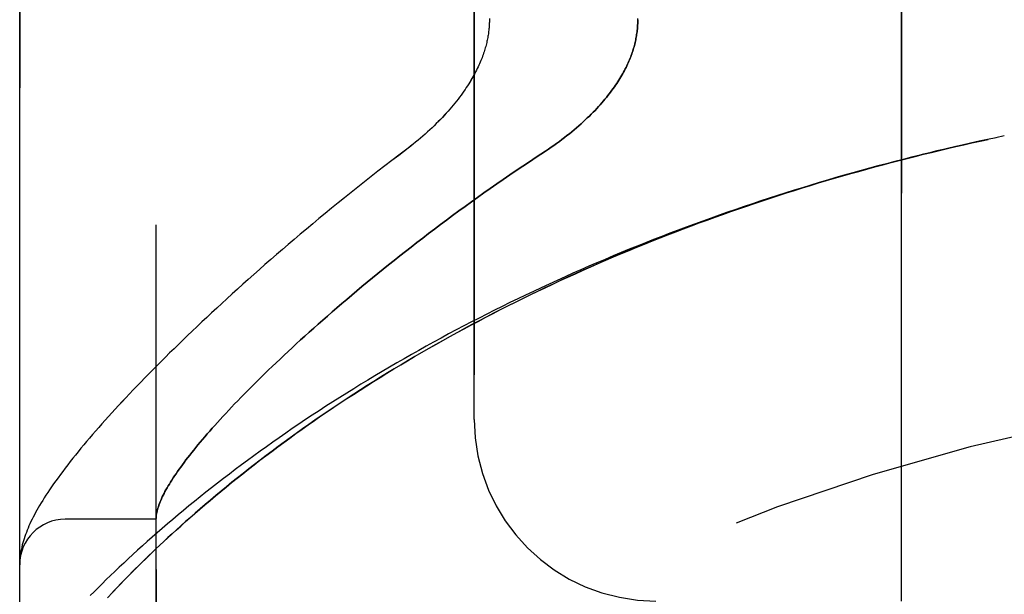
# Model space of a CAD drawing. Header units: inches. Extents: x 0 to 189, y 0 to 122.
# Tile 12 of 226: x 21.743 to 23.097, y 58.33 to 59.121. Entities that reach past the tile are written whole.
import ezdxf

# ---------------------------------------------------------------- set-up
doc = ezdxf.new("R2010")
doc.units = ezdxf.units.IN
doc.header["$LTSCALE"] = 10.388889
doc.header["$MEASUREMENT"] = 0
doc.linetypes.add('HIDDEN', pattern=[0.2, 0.1, -0.1])
doc.layers.add('LEFTHAND_DOOR_ASSEMBLY', color=7, linetype='CONTINUOUS')
doc.layers.add('RIGHTHAND_DOOR_ASSEMBLY', color=7, linetype='CONTINUOUS')

msp = doc.modelspace()

# ---------------------------------------------------------------- linework, layer by layer
at = {"layer": 'LEFTHAND_DOOR_ASSEMBLY', "color": 8, "linetype": 'HIDDEN'}
for p, q in [((21.9305, 57.7993), (21.9305, 60.4418)), ((21.743, 58.1755), (21.743, 60.0655)), ((22.9555, 58.3205), (22.9555, 59.9205)), ((22.368, 58.5705), (22.368, 59.6705)), ((23.097, 58.9605), (23.0855, 58.9581)), ((21.9305, 58.433), (21.8055, 58.433)), ((21.7433, 58.3774), (21.7432, 58.3767)), ((21.7432, 58.3767), (21.7432, 58.376)), ((21.7434, 58.3787), (21.7433, 58.378)), ((21.7433, 58.378), (21.7433, 58.3774)), ((21.7435, 58.3801), (21.7434, 58.3794)), ((21.7434, 58.3794), (21.7434, 58.3787)), ((21.7436, 58.3807), (21.7435, 58.3801)), ((21.7437, 58.3814), (21.7436, 58.3807)), ((21.7438, 58.3828), (21.7437, 58.3821)), ((21.7437, 58.3821), (21.7437, 58.3814)), ((21.744, 58.3839), (21.7438, 58.3828)), ((21.8637, 58.325), (21.8706, 58.3324))]:
    msp.add_line(p, q, dxfattribs=at)
for points in [[(22.3889, 59.1221), (22.3889, 59.1205), (22.3889, 59.1189), (22.3889, 59.1173), (22.3888, 59.1157), (22.3888, 59.1141), (22.3887, 59.1125), (22.3886, 59.1109), (22.3884, 59.1093), (22.3883, 59.1076), (22.3881, 59.106), (22.3879, 59.1044), (22.3877, 59.1027), (22.3875, 59.1011), (22.3872, 59.0994), (22.387, 59.0977), (22.3867, 59.096), (22.3863, 59.0943), (22.386, 59.0925), (22.3856, 59.0908), (22.3852, 59.089), (22.3848, 59.0872), (22.3843, 59.0854), (22.3838, 59.0836), (22.3833, 59.0818), (22.3828, 59.0799), (22.3822, 59.078), (22.3816, 59.0761), (22.3809, 59.0742), (22.3802, 59.0722), (22.3795, 59.0702), (22.3788, 59.0682), (22.378, 59.0662), (22.3771, 59.0641), (22.3762, 59.062), (22.3753, 59.0599), (22.3744, 59.0577), (22.3733, 59.0555), (22.3723, 59.0533), (22.3712, 59.0511), (22.37, 59.0488), (22.3688, 59.0465), (22.3676, 59.0442), (22.3663, 59.0418), (22.3649, 59.0395), (22.3635, 59.037), (22.362, 59.0346), (22.3605, 59.0321), (22.3589, 59.0296), (22.3572, 59.0271), (22.3555, 59.0245), (22.3537, 59.0219), (22.3518, 59.0193), (22.3499, 59.0166), (22.3479, 59.0139), (22.3459, 59.0112), (22.3437, 59.0085), (22.3415, 59.0058), (22.3393, 59.003), (22.3369, 59.0002), (22.3345, 58.9974), (22.3321, 58.9946), (22.3295, 58.9917), (22.3269, 58.9889), (22.3243, 58.986), (22.3215, 58.9832), (22.3187, 58.9803), (22.3159, 58.9774), (22.3129, 58.9746), (22.31, 58.9717), (22.3069, 58.9688), (22.3038, 58.966), (22.3006, 58.9631), (22.2974, 58.9603), (22.2942, 58.9575), (22.2908, 58.9547), (22.2875, 58.9519), (22.2841, 58.9491), (22.2806, 58.9464), (22.2772, 58.9437)], [(22.593, 59.1205), (22.593, 59.1187), (22.5929, 59.1168), (22.5929, 59.115), (22.5928, 59.1132), (22.5927, 59.1113), (22.5925, 59.1095), (22.5924, 59.1077), (22.5922, 59.1058), (22.592, 59.104), (22.5917, 59.1021), (22.5914, 59.1003), (22.5912, 59.0984), (22.5908, 59.0965), (22.5905, 59.0946), (22.5901, 59.0927), (22.5897, 59.0909), (22.5892, 59.089), (22.5888, 59.087), (22.5883, 59.0851), (22.5878, 59.0832), (22.5872, 59.0813), (22.5866, 59.0793), (22.586, 59.0773), (22.5853, 59.0754), (22.5846, 59.0734), (22.5839, 59.0714), (22.5832, 59.0694), (22.5824, 59.0674), (22.5815, 59.0653), (22.5807, 59.0633), (22.5798, 59.0612), (22.5788, 59.0591), (22.5778, 59.057), (22.5768, 59.0549), (22.5757, 59.0528), (22.5746, 59.0506), (22.5735, 59.0484), (22.5723, 59.0463), (22.571, 59.044), (22.5697, 59.0418), (22.5684, 59.0396), (22.567, 59.0373), (22.5655, 59.035), (22.564, 59.0327), (22.5624, 59.0304), (22.5608, 59.0281), (22.5591, 59.0257), (22.5574, 59.0233), (22.5556, 59.0209), (22.5538, 59.0185), (22.5519, 59.016), (22.5499, 59.0135), (22.5478, 59.0111), (22.5457, 59.0086), (22.5436, 59.006), (22.5413, 59.0035), (22.539, 59.0009), (22.5366, 58.9983), (22.5342, 58.9957), (22.5317, 58.9931), (22.5291, 58.9905), (22.5264, 58.9879), (22.5236, 58.9852), (22.5208, 58.9825), (22.5179, 58.9798), (22.5149, 58.9771), (22.5119, 58.9744), (22.5088, 58.9717), (22.5056, 58.969), (22.5024, 58.9663), (22.499, 58.9636), (22.4956, 58.9609), (22.4922, 58.9582), (22.4886, 58.9555), (22.4851, 58.9528), (22.4814, 58.9501), (22.4777, 58.9475), (22.4739, 58.9449), (22.4701, 58.9422), (22.4662, 58.9396)], [(23.0859, 58.9581), (23.0739, 58.9556), (23.0623, 58.9531), (23.0507, 58.9505), (23.0391, 58.9479), (23.0275, 58.9452), (23.0159, 58.9425), (23.0043, 58.9398), (22.9927, 58.937), (22.9811, 58.9341), (22.9696, 58.9312), (22.958, 58.9283), (22.9464, 58.9253), (22.9348, 58.9223), (22.9232, 58.9192), (22.9117, 58.9161), (22.9001, 58.9129), (22.8886, 58.9097), (22.877, 58.9064), (22.8655, 58.9031), (22.854, 58.8997), (22.8424, 58.8963), (22.8309, 58.8928), (22.8194, 58.8893), (22.8079, 58.8857), (22.7964, 58.8821), (22.785, 58.8785), (22.7735, 58.8748), (22.7621, 58.871), (22.7506, 58.8672), (22.7392, 58.8634), (22.7278, 58.8595), (22.7164, 58.8555), (22.7051, 58.8515), (22.6937, 58.8475), (22.6824, 58.8434), (22.6711, 58.8393), (22.6597, 58.8351), (22.6485, 58.8309), (22.6372, 58.8266), (22.626, 58.8222), (22.6147, 58.8179), (22.6035, 58.8134), (22.5923, 58.809), (22.5812, 58.8045), (22.5701, 58.7999), (22.5589, 58.7953), (22.5479, 58.7906), (22.5368, 58.7859), (22.5258, 58.7812), (22.5148, 58.7764), (22.5038, 58.7715), (22.4929, 58.7666), (22.4819, 58.7617), (22.4711, 58.7567), (22.4602, 58.7517), (22.4494, 58.7466), (22.4386, 58.7415), (22.4279, 58.7363), (22.4171, 58.7311), (22.4065, 58.7259), (22.3958, 58.7206), (22.3852, 58.7153), (22.3747, 58.7099), (22.3642, 58.7045), (22.3537, 58.699), (22.3432, 58.6935), (22.3329, 58.688), (22.3225, 58.6824), (22.3122, 58.6768), (22.302, 58.6711), (22.2918, 58.6654), (22.2816, 58.6597), (22.2715, 58.6539), (22.2615, 58.6481), (22.2515, 58.6423), (22.2415, 58.6365), (22.2316, 58.6306), (22.2218, 58.6246), (22.212, 58.6187), (22.2023, 58.6127), (22.1927, 58.6067), (22.1831, 58.6006), (22.1736, 58.5946), (22.1641, 58.5885), (22.1548, 58.5824), (22.1454, 58.5762), (22.1362, 58.5701), (22.127, 58.5639), (22.1179, 58.5577), (22.1089, 58.5515), (22.0999, 58.5452), (22.0911, 58.539), (22.0823, 58.5328), (22.0736, 58.5265), (22.0649, 58.5202), (22.0564, 58.514), (22.0479, 58.5077), (22.0395, 58.5014), (22.0313, 58.4951), (22.0231, 58.4889), (22.015, 58.4826), (22.0069, 58.4763), (21.999, 58.4701), (21.9912, 58.4638), (21.9835, 58.4576), (21.9758, 58.4513), (21.9683, 58.4451), (21.9608, 58.4389), (21.9535, 58.4328), (21.9463, 58.4266), (21.9391, 58.4205), (21.9321, 58.4144), (21.9252, 58.4083), (21.9184, 58.4023), (21.9117, 58.3963), (21.9051, 58.3903), (21.8986, 58.3844), (21.8922, 58.3785), (21.886, 58.3727), (21.8798, 58.3669), (21.8738, 58.3612), (21.8678, 58.3555), (21.862, 58.3499), (21.8563, 58.3443), (21.8507, 58.3388), (21.8453, 58.3333), (21.8399, 58.3279)], [(21.8706, 58.3324), (21.8779, 58.3401), (21.8817, 58.344), (21.8855, 58.348), (21.8895, 58.352), (21.8935, 58.3561), (21.8977, 58.3604), (21.902, 58.3647), (21.9064, 58.3691), (21.911, 58.3735), (21.9156, 58.3781), (21.9204, 58.3827), (21.9253, 58.3874), (21.9304, 58.3923), (21.9356, 58.3972), (21.941, 58.4023), (21.9465, 58.4074), (21.9523, 58.4127), (21.9582, 58.4181), (21.9644, 58.4237), (21.9707, 58.4293), (21.9772, 58.4351), (21.9839, 58.441), (21.9907, 58.4469), (21.9977, 58.4529), (22.0049, 58.459), (22.0121, 58.4651), (22.0195, 58.4712), (22.0269, 58.4773), (22.0344, 58.4834), (22.042, 58.4896), (22.0497, 58.4957), (22.0575, 58.5019), (22.0654, 58.508), (22.0734, 58.5141), (22.0814, 58.5203), (22.0896, 58.5264), (22.0978, 58.5325), (22.1061, 58.5387), (22.1144, 58.5448), (22.1229, 58.5509), (22.1314, 58.5569), (22.1399, 58.563), (22.1486, 58.569), (22.1573, 58.5751), (22.1661, 58.5811), (22.175, 58.5871), (22.1839, 58.593), (22.1929, 58.599), (22.202, 58.6049), (22.2111, 58.6108), (22.2203, 58.6166), (22.2295, 58.6224), (22.2388, 58.6282), (22.2481, 58.634), (22.2575, 58.6398), (22.267, 58.6455), (22.2765, 58.6511), (22.2861, 58.6568), (22.2957, 58.6624), (22.3053, 58.6679), (22.315, 58.6735), (22.3248, 58.679), (22.3346, 58.6844), (22.3444, 58.6898), (22.3543, 58.6952), (22.3643, 58.7005), (22.3742, 58.7058), (22.3842, 58.7111), (22.3943, 58.7163), (22.4044, 58.7215), (22.4145, 58.7266), (22.4247, 58.7317), (22.4349, 58.7368), (22.4451, 58.7418), (22.4554, 58.7468), (22.4657, 58.7517), (22.476, 58.7566), (22.4864, 58.7614), (22.4968, 58.7662), (22.5072, 58.7709), (22.5177, 58.7756), (22.5282, 58.7803), (22.5387, 58.7849), (22.5492, 58.7895), (22.5598, 58.794), (22.5704, 58.7985), (22.581, 58.8029), (22.5917, 58.8073), (22.6023, 58.8117), (22.613, 58.816), (22.6237, 58.8202), (22.6345, 58.8244), (22.6452, 58.8286), (22.656, 58.8327), (22.6668, 58.8368), (22.6776, 58.8408), (22.6884, 58.8448), (22.6993, 58.8487), (22.7101, 58.8526), (22.721, 58.8565), (22.7319, 58.8603), (22.7428, 58.864), (22.7537, 58.8677), (22.7647, 58.8714), (22.7756, 58.875), (22.7866, 58.8786), (22.7976, 58.8821), (22.8086, 58.8856), (22.8196, 58.889), (22.8306, 58.8924), (22.8416, 58.8958), (22.8527, 58.8991), (22.8637, 58.9023), (22.8748, 58.9055), (22.8858, 58.9087), (22.8969, 58.9118), (22.908, 58.9149), (22.9191, 58.9179), (22.9301, 58.9209), (22.9412, 58.9239), (22.9523, 58.9268), (22.9635, 58.9296), (22.9746, 58.9324), (22.9857, 58.9352), (22.9968, 58.9379), (23.0079, 58.9406), (23.0191, 58.9432), (23.0302, 58.9458), (23.0413, 58.9484), (23.0525, 58.9509), (23.0636, 58.9534), (23.0747, 58.9558)], [(22.2772, 58.9437), (22.2642, 58.9338), (22.2546, 58.9265), (22.2451, 58.9192), (22.2357, 58.9119), (22.2264, 58.9046), (22.2171, 58.8973), (22.2079, 58.8901), (22.1988, 58.8828), (22.1898, 58.8755), (22.1808, 58.8683), (22.1719, 58.861), (22.1632, 58.8538), (22.1545, 58.8467), (22.1459, 58.8395), (22.1373, 58.8324), (22.1289, 58.8253), (22.1206, 58.8182), (22.1123, 58.8112), (22.1042, 58.8042), (22.0961, 58.7972), (22.0882, 58.7903), (22.0803, 58.7834), (22.0726, 58.7766), (22.0649, 58.7698), (22.0573, 58.7631), (22.0498, 58.7563), (22.0424, 58.7497), (22.0352, 58.7431), (22.028, 58.7365), (22.0209, 58.73), (22.0139, 58.7235), (22.007, 58.7171), (22.0002, 58.7108), (21.9935, 58.7045), (21.9869, 58.6982), (21.9804, 58.692), (21.9739, 58.6859), (21.9676, 58.6798), (21.9614, 58.6737), (21.9553, 58.6677), (21.9492, 58.6618), (21.9433, 58.6559), (21.9374, 58.6501), (21.9317, 58.6443), (21.926, 58.6386), (21.9204, 58.633), (21.915, 58.6274), (21.9096, 58.6218), (21.9043, 58.6163), (21.899, 58.6109), (21.8939, 58.6055), (21.8889, 58.6001), (21.8839, 58.5948), (21.8791, 58.5896), (21.8743, 58.5844), (21.8696, 58.5793), (21.865, 58.5742), (21.8605, 58.5692), (21.856, 58.5642), (21.8517, 58.5593), (21.8474, 58.5544), (21.8432, 58.5495), (21.8391, 58.5447), (21.8351, 58.54), (21.8311, 58.5353), (21.8272, 58.5306), (21.8234, 58.526), (21.8197, 58.5214), (21.8161, 58.5169), (21.8125, 58.5123), (21.809, 58.5078), (21.8055, 58.5033), (21.8022, 58.4989), (21.7989, 58.4945), (21.7957, 58.4901), (21.7926, 58.4859), (21.7897, 58.4817), (21.7868, 58.4776), (21.7841, 58.4737), (21.7816, 58.4698), (21.7791, 58.4661), (21.7768, 58.4625), (21.7746, 58.4589), (21.7725, 58.4554), (21.7704, 58.452), (21.7685, 58.4487), (21.7666, 58.4455), (21.7649, 58.4422), (21.7632, 58.4391), (21.7616, 58.4359), (21.76, 58.4329), (21.7585, 58.4298), (21.7571, 58.4268), (21.7558, 58.4238), (21.7545, 58.4208), (21.7533, 58.4179), (21.7522, 58.4149), (21.7511, 58.412), (21.75, 58.4091), (21.7491, 58.4062), (21.7482, 58.4033), (21.7474, 58.4004), (21.7466, 58.3976), (21.746, 58.3948), (21.7453, 58.392), (21.7448, 58.3892), (21.7444, 58.3865), (21.744, 58.3839)], [(22.4662, 58.9396), (22.4532, 58.9311), (22.444, 58.9251), (22.435, 58.919), (22.4259, 58.913), (22.4169, 58.9068), (22.408, 58.9007), (22.3991, 58.8946), (22.3902, 58.8884), (22.3815, 58.8822), (22.3727, 58.876), (22.3641, 58.8698), (22.3554, 58.8635), (22.3469, 58.8573), (22.3384, 58.8511), (22.33, 58.8448), (22.3217, 58.8386), (22.3134, 58.8324), (22.3053, 58.8262), (22.2972, 58.82), (22.2892, 58.8138), (22.2812, 58.8076), (22.2734, 58.8015), (22.2656, 58.7954), (22.2579, 58.7892), (22.2503, 58.7832), (22.2428, 58.7771), (22.2354, 58.7711), (22.2281, 58.7651), (22.2208, 58.7591), (22.2137, 58.7532), (22.2066, 58.7473), (22.1997, 58.7414), (22.1928, 58.7356), (22.186, 58.7298), (22.1793, 58.7241), (22.1727, 58.7183), (22.1662, 58.7127), (22.1598, 58.7071), (22.1535, 58.7015), (22.1473, 58.696), (22.1412, 58.6905), (22.1352, 58.6851), (22.1293, 58.6797), (22.1234, 58.6744), (22.1177, 58.6691), (22.1121, 58.6638), (22.1065, 58.6587), (22.1011, 58.6535), (22.0957, 58.6484), (22.0904, 58.6434), (22.0853, 58.6384), (22.0802, 58.6335), (22.0752, 58.6287), (22.0703, 58.6238), (22.0655, 58.6191), (22.0608, 58.6144), (22.0562, 58.6097), (22.0517, 58.6051), (22.0472, 58.6006), (22.0429, 58.5961), (22.0386, 58.5917), (22.0344, 58.5873), (22.0304, 58.583), (22.0264, 58.5787), (22.0225, 58.5745), (22.0187, 58.5703), (22.0149, 58.5662), (22.0113, 58.5622), (22.0077, 58.5582), (22.0043, 58.5543), (22.0009, 58.5504), (21.9976, 58.5466), (21.9944, 58.5428), (21.9912, 58.5391), (21.9882, 58.5354), (21.9852, 58.5318), (21.9824, 58.5283), (21.9796, 58.5248), (21.9768, 58.5213), (21.9742, 58.518), (21.9716, 58.5146), (21.9692, 58.5113), (21.9668, 58.5081), (21.9645, 58.5049), (21.9622, 58.5018), (21.9601, 58.4988), (21.958, 58.4957), (21.956, 58.4928), (21.9541, 58.4899), (21.9522, 58.487), (21.9505, 58.4842), (21.9488, 58.4815), (21.9472, 58.4788), (21.9456, 58.4761), (21.9442, 58.4735), (21.9428, 58.471), (21.9415, 58.4685), (21.9402, 58.466), (21.9391, 58.4637), (21.938, 58.4613), (21.937, 58.459), (21.936, 58.4568), (21.9352, 58.4546), (21.9344, 58.4524), (21.9337, 58.4503), (21.933, 58.4483), (21.9325, 58.4463), (21.932, 58.4444), (21.9315, 58.4425), (21.9312, 58.4406), (21.9309, 58.4388), (21.9307, 58.4371)], [(21.9307, 58.4371), (21.9307, 58.4366), (21.9306, 58.4361), (21.9306, 58.4357), (21.9306, 58.4353), (21.9305, 58.4349), (21.9305, 58.4346), (21.9305, 58.4343), (21.9305, 58.434)], [(21.7432, 58.376), (21.7431, 58.3756), (21.7431, 58.3753), (21.7431, 58.3749), (21.7431, 58.3745), (21.7431, 58.3742), (21.743, 58.3738), (21.743, 58.3734), (21.743, 58.373), (21.743, 58.3727), (21.743, 58.3723), (21.743, 58.3719), (21.743, 58.3716)]]:
    msp.add_lwpolyline(points, dxfattribs=at)
for centre, radius, start, end in [((23.743, 55.8454), 2.7751, 90, 136.1116), ((22.618, 58.5705), 0.25, 180, 270), ((21.8055, 58.3705), 0.0625, 90, 180)]:
    msp.add_arc(centre, radius, start, end, dxfattribs=at)
at = {"layer": 'RIGHTHAND_DOOR_ASSEMBLY', "color": 8, "linetype": 'HIDDEN'}
for p, q in [((21.9305, 60.4418), (21.9305, 57.7993)), ((21.743, 60.0655), (21.743, 58.1755)), ((22.9555, 59.9205), (22.9555, 58.3205)), ((22.368, 59.6705), (22.368, 58.5705)), ((23.097, 58.9605), (23.0855, 58.9581)), ((21.9305, 58.433), (21.8055, 58.433)), ((21.7432, 58.3763), (21.7431, 58.3756)), ((21.7433, 58.3777), (21.7432, 58.377)), ((21.7432, 58.377), (21.7432, 58.3763)), ((21.7434, 58.3791), (21.7433, 58.3784)), ((21.7433, 58.3784), (21.7433, 58.3777)), ((21.7435, 58.3797), (21.7434, 58.3791)), ((21.7436, 58.3811), (21.7435, 58.3804)), ((21.7435, 58.3804), (21.7435, 58.3797)), ((21.7437, 58.3818), (21.7436, 58.3811)), ((21.7438, 58.3825), (21.7437, 58.3818)), ((21.7439, 58.3832), (21.7438, 58.3825)), ((21.744, 58.3839), (21.7439, 58.3832)), ((21.8744, 58.3364), (21.8673, 58.3289))]:
    msp.add_line(p, q, dxfattribs=at)
for points in [[(22.3889, 59.1205), (22.3889, 59.1189), (22.3889, 59.1173), (22.3888, 59.1157), (22.3888, 59.1141), (22.3887, 59.1125), (22.3886, 59.1109), (22.3884, 59.1093), (22.3883, 59.1077), (22.3881, 59.106), (22.3879, 59.1044), (22.3877, 59.1027), (22.3875, 59.1011), (22.3872, 59.0994), (22.387, 59.0977), (22.3867, 59.096), (22.3863, 59.0943), (22.386, 59.0925), (22.3856, 59.0908), (22.3852, 59.089), (22.3848, 59.0872), (22.3843, 59.0854), (22.3838, 59.0836), (22.3833, 59.0818), (22.3828, 59.0799), (22.3822, 59.078), (22.3816, 59.0761), (22.3809, 59.0742), (22.3802, 59.0722), (22.3795, 59.0702), (22.3788, 59.0682), (22.378, 59.0662), (22.3771, 59.0641), (22.3762, 59.062), (22.3753, 59.0599), (22.3744, 59.0577), (22.3733, 59.0555), (22.3723, 59.0533), (22.3712, 59.0511), (22.37, 59.0488), (22.3688, 59.0465), (22.3676, 59.0442), (22.3663, 59.0418), (22.3649, 59.0395), (22.3635, 59.0371), (22.362, 59.0346), (22.3605, 59.0321), (22.3589, 59.0296), (22.3572, 59.0271), (22.3555, 59.0245), (22.3537, 59.0219), (22.3518, 59.0193), (22.3499, 59.0166), (22.3479, 59.014), (22.3459, 59.0112), (22.3437, 59.0085), (22.3415, 59.0058), (22.3393, 59.003), (22.3369, 59.0002), (22.3345, 58.9974), (22.3321, 58.9946), (22.3296, 58.9918), (22.327, 58.9889), (22.3243, 58.9861), (22.3216, 58.9832), (22.3188, 58.9803), (22.3159, 58.9775), (22.313, 58.9746), (22.31, 58.9717), (22.3069, 58.9688), (22.3038, 58.966), (22.3006, 58.9631), (22.2974, 58.9603), (22.2942, 58.9575), (22.2908, 58.9547), (22.2875, 58.9519), (22.2841, 58.9491), (22.2807, 58.9464), (22.2772, 58.9437)], [(22.4662, 58.9396), (22.4701, 58.9422), (22.4739, 58.9449), (22.4777, 58.9475), (22.4814, 58.9501), (22.4851, 58.9528), (22.4886, 58.9555), (22.4922, 58.9582), (22.4956, 58.9609), (22.499, 58.9636), (22.5024, 58.9663), (22.5056, 58.969), (22.5088, 58.9717), (22.5119, 58.9744), (22.5149, 58.9771), (22.5179, 58.9798), (22.5208, 58.9825), (22.5236, 58.9852), (22.5264, 58.9879), (22.5291, 58.9905), (22.5317, 58.9931), (22.5342, 58.9957), (22.5366, 58.9983), (22.539, 59.0009), (22.5413, 59.0035), (22.5436, 59.006), (22.5457, 59.0086), (22.5478, 59.0111), (22.5499, 59.0135), (22.5519, 59.016), (22.5538, 59.0185), (22.5556, 59.0209), (22.5574, 59.0233), (22.5591, 59.0257), (22.5608, 59.0281), (22.5624, 59.0304), (22.564, 59.0327), (22.5655, 59.035), (22.567, 59.0373), (22.5684, 59.0396), (22.5697, 59.0418), (22.571, 59.044), (22.5723, 59.0463), (22.5735, 59.0484), (22.5746, 59.0506), (22.5757, 59.0528), (22.5768, 59.0549), (22.5778, 59.057), (22.5788, 59.0591), (22.5798, 59.0612), (22.5807, 59.0633), (22.5815, 59.0653), (22.5824, 59.0674), (22.5832, 59.0694), (22.5839, 59.0714), (22.5846, 59.0734), (22.5853, 59.0754), (22.586, 59.0773), (22.5866, 59.0793), (22.5872, 59.0813), (22.5878, 59.0832), (22.5883, 59.0851), (22.5888, 59.087), (22.5892, 59.089), (22.5897, 59.0909), (22.5901, 59.0927), (22.5905, 59.0946), (22.5908, 59.0965), (22.5912, 59.0984), (22.5914, 59.1003), (22.5917, 59.1021), (22.592, 59.104), (22.5922, 59.1058), (22.5924, 59.1077), (22.5925, 59.1095), (22.5927, 59.1113), (22.5928, 59.1132), (22.5929, 59.115), (22.5929, 59.1168), (22.593, 59.1187), (22.593, 59.1205), (22.593, 59.1223)], [(23.0859, 58.9581), (23.0739, 58.9556), (23.0623, 58.9531), (23.0507, 58.9505), (23.0391, 58.9479), (23.0275, 58.9452), (23.0159, 58.9425), (23.0043, 58.9398), (22.9927, 58.937), (22.9811, 58.9341), (22.9695, 58.9312), (22.958, 58.9283), (22.9464, 58.9253), (22.9348, 58.9223), (22.9232, 58.9192), (22.9117, 58.9161), (22.9001, 58.9129), (22.8886, 58.9097), (22.877, 58.9064), (22.8655, 58.9031), (22.8539, 58.8997), (22.8424, 58.8963), (22.8309, 58.8928), (22.8194, 58.8893), (22.8079, 58.8857), (22.7964, 58.8821), (22.785, 58.8785), (22.7735, 58.8748), (22.7621, 58.871), (22.7506, 58.8672), (22.7392, 58.8634), (22.7278, 58.8595), (22.7164, 58.8555), (22.7051, 58.8515), (22.6937, 58.8475), (22.6824, 58.8434), (22.671, 58.8393), (22.6597, 58.8351), (22.6485, 58.8309), (22.6372, 58.8266), (22.6259, 58.8222), (22.6147, 58.8179), (22.6035, 58.8134), (22.5923, 58.809), (22.5812, 58.8045), (22.5701, 58.7999), (22.5589, 58.7953), (22.5479, 58.7906), (22.5368, 58.7859), (22.5258, 58.7812), (22.5148, 58.7764), (22.5038, 58.7715), (22.4929, 58.7666), (22.4819, 58.7617), (22.4711, 58.7567), (22.4602, 58.7517), (22.4494, 58.7466), (22.4386, 58.7415), (22.4279, 58.7363), (22.4171, 58.7311), (22.4065, 58.7259), (22.3958, 58.7206), (22.3852, 58.7153), (22.3747, 58.7099), (22.3641, 58.7045), (22.3537, 58.699), (22.3432, 58.6935), (22.3328, 58.688), (22.3225, 58.6824), (22.3122, 58.6768), (22.302, 58.6711), (22.2918, 58.6654), (22.2816, 58.6597), (22.2715, 58.6539), (22.2615, 58.6481), (22.2515, 58.6423), (22.2415, 58.6364), (22.2316, 58.6306), (22.2218, 58.6246), (22.212, 58.6187), (22.2023, 58.6127), (22.1927, 58.6067), (22.1831, 58.6006), (22.1736, 58.5946), (22.1641, 58.5885), (22.1548, 58.5823), (22.1454, 58.5762), (22.1362, 58.5701), (22.127, 58.5639), (22.1179, 58.5577), (22.1089, 58.5515), (22.0999, 58.5452), (22.0911, 58.539), (22.0823, 58.5328), (22.0736, 58.5265), (22.0649, 58.5202), (22.0564, 58.514), (22.0479, 58.5077), (22.0395, 58.5014), (22.0313, 58.4951), (22.0231, 58.4889), (22.015, 58.4826), (22.0069, 58.4763), (21.999, 58.4701), (21.9912, 58.4638), (21.9835, 58.4576), (21.9758, 58.4513), (21.9683, 58.4451), (21.9608, 58.4389), (21.9535, 58.4328), (21.9463, 58.4266), (21.9391, 58.4205), (21.9321, 58.4144), (21.9252, 58.4083), (21.9184, 58.4023), (21.9117, 58.3963), (21.9051, 58.3903), (21.8986, 58.3844), (21.8922, 58.3785), (21.886, 58.3727), (21.8798, 58.3669), (21.8738, 58.3612), (21.8678, 58.3555), (21.862, 58.3499), (21.8563, 58.3443), (21.8507, 58.3388), (21.8453, 58.3333), (21.8399, 58.3279)], [(23.0748, 58.9558), (23.0636, 58.9534), (23.0525, 58.9509), (23.0414, 58.9484), (23.0302, 58.9458), (23.0191, 58.9432), (23.008, 58.9406), (22.9969, 58.9379), (22.9858, 58.9352), (22.9746, 58.9324), (22.9635, 58.9296), (22.9524, 58.9268), (22.9413, 58.9239), (22.9303, 58.9209), (22.9192, 58.918), (22.9081, 58.9149), (22.897, 58.9119), (22.886, 58.9087), (22.8749, 58.9056), (22.8639, 58.9024), (22.8528, 58.8991), (22.8418, 58.8958), (22.8308, 58.8925), (22.8198, 58.8891), (22.8088, 58.8856), (22.7978, 58.8822), (22.7868, 58.8786), (22.7758, 58.8751), (22.7649, 58.8715), (22.754, 58.8678), (22.743, 58.8641), (22.7321, 58.8603), (22.7213, 58.8565), (22.7104, 58.8527), (22.6995, 58.8488), (22.6887, 58.8449), (22.6779, 58.8409), (22.6671, 58.8369), (22.6563, 58.8328), (22.6455, 58.8287), (22.6348, 58.8245), (22.624, 58.8203), (22.6133, 58.8161), (22.6026, 58.8118), (22.592, 58.8074), (22.5813, 58.8031), (22.5707, 58.7986), (22.5601, 58.7942), (22.5496, 58.7896), (22.539, 58.7851), (22.5285, 58.7805), (22.5181, 58.7758), (22.5076, 58.7711), (22.4972, 58.7664), (22.4868, 58.7616), (22.4764, 58.7567), (22.4661, 58.7519), (22.4558, 58.7469), (22.4455, 58.742), (22.4353, 58.737), (22.4251, 58.7319), (22.4149, 58.7268), (22.4048, 58.7217), (22.3947, 58.7165), (22.3847, 58.7113), (22.3747, 58.7061), (22.3647, 58.7008), (22.3548, 58.6954), (22.3449, 58.6901), (22.335, 58.6847), (22.3252, 58.6792), (22.3155, 58.6737), (22.3058, 58.6682), (22.2961, 58.6626), (22.2865, 58.657), (22.277, 58.6514), (22.2675, 58.6457), (22.258, 58.64), (22.2486, 58.6343), (22.2393, 58.6285), (22.23, 58.6228), (22.2207, 58.6169), (22.2116, 58.6111), (22.2025, 58.6052), (22.1934, 58.5993), (22.1844, 58.5934), (22.1755, 58.5874), (22.1666, 58.5814), (22.1578, 58.5754), (22.1491, 58.5694), (22.1405, 58.5633), (22.1319, 58.5573), (22.1234, 58.5512), (22.1149, 58.5451), (22.1066, 58.539), (22.0983, 58.5329), (22.0901, 58.5268), (22.0819, 58.5207), (22.0739, 58.5145), (22.0659, 58.5084), (22.058, 58.5023), (22.0503, 58.4961), (22.0426, 58.49), (22.0349, 58.4839), (22.0274, 58.4777), (22.02, 58.4716), (22.0126, 58.4655), (22.0054, 58.4594), (21.9982, 58.4533), (21.9912, 58.4473), (21.9844, 58.4414), (21.9777, 58.4355), (21.9711, 58.4297), (21.9648, 58.4241), (21.9586, 58.4185), (21.9527, 58.4131), (21.9469, 58.4078), (21.9413, 58.4026), (21.9359, 58.3975), (21.9307, 58.3926), (21.9256, 58.3877), (21.9207, 58.383), (21.9159, 58.3783), (21.9112, 58.3738), (21.9067, 58.3693), (21.9022, 58.3649), (21.8979, 58.3606), (21.8938, 58.3564), (21.8897, 58.3522), (21.8857, 58.3482), (21.8819, 58.3442), (21.8744, 58.3364)], [(22.2772, 58.9437), (22.2642, 58.9339), (22.2546, 58.9266), (22.2452, 58.9192), (22.2357, 58.9119), (22.2264, 58.9046), (22.2171, 58.8973), (22.2079, 58.8901), (22.1988, 58.8828), (22.1898, 58.8755), (22.1808, 58.8683), (22.172, 58.8611), (22.1632, 58.8538), (22.1545, 58.8467), (22.1459, 58.8395), (22.1374, 58.8324), (22.1289, 58.8253), (22.1206, 58.8182), (22.1124, 58.8112), (22.1042, 58.8042), (22.0962, 58.7972), (22.0882, 58.7903), (22.0803, 58.7834), (22.0726, 58.7766), (22.0649, 58.7698), (22.0573, 58.7631), (22.0498, 58.7564), (22.0424, 58.7497), (22.0352, 58.7431), (22.028, 58.7365), (22.0209, 58.73), (22.0139, 58.7235), (22.007, 58.7171), (22.0002, 58.7108), (21.9935, 58.7045), (21.9869, 58.6982), (21.9804, 58.692), (21.9739, 58.6859), (21.9676, 58.6798), (21.9614, 58.6737), (21.9553, 58.6677), (21.9492, 58.6618), (21.9433, 58.6559), (21.9374, 58.6501), (21.9317, 58.6443), (21.926, 58.6386), (21.9204, 58.633), (21.915, 58.6274), (21.9096, 58.6218), (21.9043, 58.6163), (21.8991, 58.6109), (21.8939, 58.6055), (21.8889, 58.6001), (21.8839, 58.5949), (21.8791, 58.5896), (21.8743, 58.5844), (21.8696, 58.5793), (21.865, 58.5742), (21.8605, 58.5692), (21.8561, 58.5642), (21.8517, 58.5593), (21.8474, 58.5544), (21.8432, 58.5496), (21.8391, 58.5448), (21.8351, 58.54), (21.8311, 58.5353), (21.8272, 58.5306), (21.8235, 58.526), (21.8197, 58.5214), (21.8161, 58.5169), (21.8125, 58.5123), (21.809, 58.5078), (21.8055, 58.5033), (21.8022, 58.4989), (21.7989, 58.4945), (21.7957, 58.4902), (21.7926, 58.4859), (21.7897, 58.4817), (21.7868, 58.4777), (21.7841, 58.4737), (21.7816, 58.4699), (21.7791, 58.4661), (21.7768, 58.4625), (21.7746, 58.4589), (21.7725, 58.4554), (21.7704, 58.4521), (21.7685, 58.4487), (21.7666, 58.4455), (21.7649, 58.4422), (21.7632, 58.4391), (21.7616, 58.436), (21.76, 58.4329), (21.7585, 58.4298), (21.7571, 58.4268), (21.7558, 58.4238), (21.7545, 58.4208), (21.7533, 58.4179), (21.7522, 58.4149), (21.7511, 58.412), (21.75, 58.4091), (21.7491, 58.4062), (21.7482, 58.4033), (21.7474, 58.4004), (21.7466, 58.3976), (21.746, 58.3948), (21.7453, 58.392), (21.7448, 58.3892), (21.7444, 58.3865), (21.744, 58.3839)], [(21.9307, 58.4371), (21.9309, 58.4388), (21.9312, 58.4406), (21.9315, 58.4425), (21.932, 58.4444), (21.9325, 58.4463), (21.933, 58.4483), (21.9337, 58.4503), (21.9344, 58.4524), (21.9352, 58.4546), (21.936, 58.4568), (21.937, 58.459), (21.938, 58.4613), (21.9391, 58.4637), (21.9402, 58.466), (21.9415, 58.4685), (21.9428, 58.471), (21.9442, 58.4735), (21.9456, 58.4761), (21.9472, 58.4788), (21.9488, 58.4815), (21.9505, 58.4842), (21.9522, 58.487), (21.9541, 58.4899), (21.956, 58.4928), (21.958, 58.4957), (21.9601, 58.4988), (21.9622, 58.5018), (21.9645, 58.5049), (21.9668, 58.5081), (21.9692, 58.5113), (21.9716, 58.5146), (21.9742, 58.518), (21.9768, 58.5213), (21.9796, 58.5248), (21.9824, 58.5283), (21.9852, 58.5318), (21.9882, 58.5354), (21.9912, 58.5391), (21.9944, 58.5428), (21.9976, 58.5466), (22.0009, 58.5504), (22.0043, 58.5543), (22.0077, 58.5582), (22.0113, 58.5622), (22.0149, 58.5662), (22.0187, 58.5703), (22.0225, 58.5745), (22.0264, 58.5787), (22.0304, 58.583), (22.0344, 58.5873), (22.0386, 58.5917), (22.0429, 58.5961), (22.0472, 58.6006), (22.0517, 58.6051), (22.0562, 58.6097), (22.0608, 58.6144), (22.0655, 58.6191), (22.0703, 58.6238), (22.0752, 58.6287), (22.0802, 58.6335), (22.0853, 58.6384), (22.0904, 58.6434), (22.0957, 58.6484), (22.1011, 58.6535), (22.1065, 58.6587), (22.1121, 58.6638), (22.1177, 58.6691), (22.1234, 58.6744), (22.1293, 58.6797), (22.1352, 58.6851), (22.1412, 58.6905), (22.1473, 58.696), (22.1535, 58.7015), (22.1598, 58.7071), (22.1662, 58.7127), (22.1727, 58.7183), (22.1793, 58.7241), (22.186, 58.7298), (22.1928, 58.7356), (22.1997, 58.7414), (22.2066, 58.7473), (22.2137, 58.7532), (22.2208, 58.7591), (22.2281, 58.7651), (22.2354, 58.7711), (22.2428, 58.7771), (22.2503, 58.7832), (22.2579, 58.7892), (22.2656, 58.7954), (22.2734, 58.8015), (22.2812, 58.8076), (22.2892, 58.8138), (22.2972, 58.82), (22.3053, 58.8262), (22.3134, 58.8324), (22.3217, 58.8386), (22.33, 58.8448), (22.3384, 58.8511), (22.3469, 58.8573), (22.3554, 58.8635), (22.3641, 58.8698), (22.3727, 58.876), (22.3815, 58.8822), (22.3902, 58.8884), (22.3991, 58.8946), (22.408, 58.9007), (22.4169, 58.9068), (22.4259, 58.913), (22.435, 58.919), (22.444, 58.9251), (22.4532, 58.9311), (22.4662, 58.9396)], [(21.9305, 58.434), (21.9305, 58.4343), (21.9305, 58.4346), (21.9305, 58.4349), (21.9306, 58.4353), (21.9306, 58.4357), (21.9306, 58.4361), (21.9307, 58.4366), (21.9307, 58.4371)], [(21.7431, 58.3756), (21.7431, 58.3753), (21.7431, 58.3749), (21.7431, 58.3745), (21.7431, 58.3742), (21.743, 58.3738), (21.743, 58.3734), (21.743, 58.3731), (21.743, 58.3727), (21.743, 58.3723), (21.743, 58.3719), (21.743, 58.3716)]]:
    msp.add_lwpolyline(points, dxfattribs=at)
for centre, radius, start, end in [((23.743, 55.8454), 2.7751, 90, 136.1116), ((22.618, 58.5705), 0.25, 180, 270), ((21.8055, 58.3705), 0.0625, 90, 180)]:
    msp.add_arc(centre, radius, start, end, dxfattribs=at)

doc.saveas('drawing.dxf')
